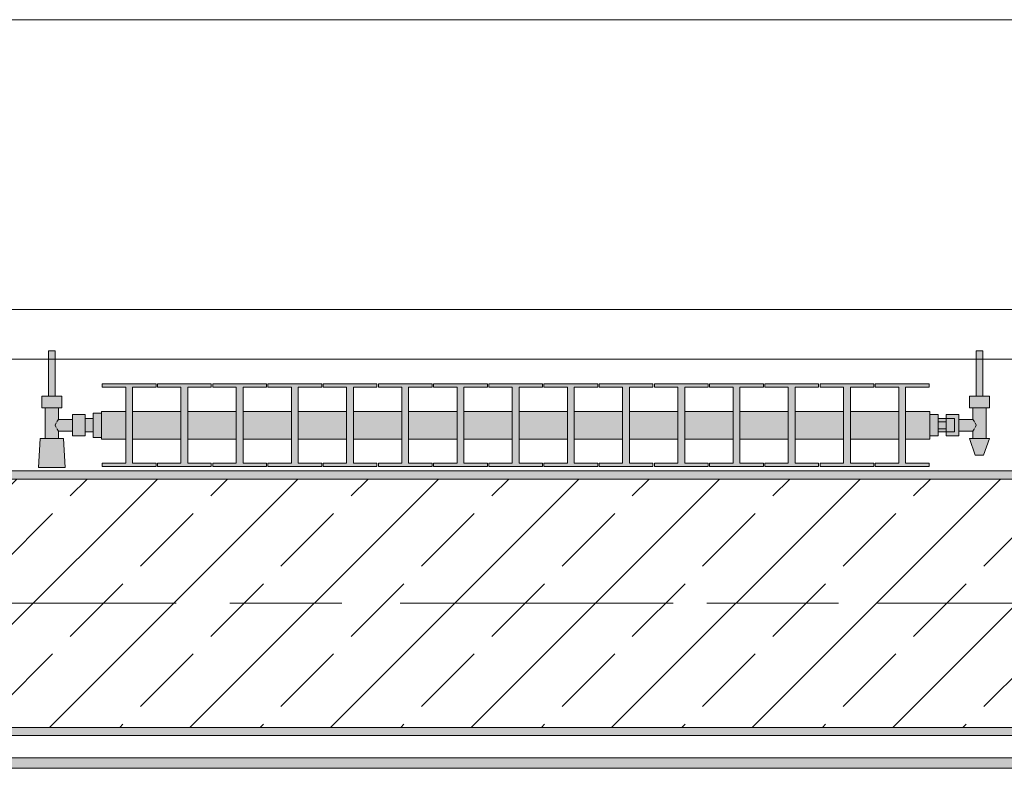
# Model space of a CAD drawing. Header units: metres. Extents: x -3.6 to 84.5, y -11 to 16.8.
# Tile 91 of 256: x 8.891 to 10.08, y 12.95 to 13.855. Entities that reach past the tile are written whole.
import ezdxf

# ---------------------------------------------------------------- set-up
doc = ezdxf.new("R2010")
doc.units = ezdxf.units.M
doc.header["$MEASUREMENT"] = 0
doc.linetypes.add('Achse', pattern=[0.2, 0.1, -0.05, 0, -0.05])
doc.linetypes.add('Strichlinie doppelt', pattern=[0.546806, 0.264583, -0.105833, 0.070556, -0.105833])
for name, color, linetype in [('451 - Universal.Achsen Raster', 7, 'Continuous'), ('604 - Struktur.Wand Aussen', 7, 'Continuous'), ('608 - Struktur.Träger', 7, 'Continuous'), ('801 - HKLSE.Heizung_ Klima_ Lüftung', 7, 'Continuous'), ('Neubau_653 - Abdeckung.TB Verkofferung', 7, 'Continuous')]:
    doc.layers.add(name, color=color, linetype=linetype)
pattern_1 = [(45, (0, 0), (-0.01767767, 0.01767767), [0, -0.025])]

msp = doc.modelspace()

# ---------------------------------------------------------------- hatches: boundary and pattern name
at = {"layer": '608 - Struktur.Träger', "linetype": 'Continuous', "lineweight": 0, "true_color": 0x000000}
h = msp.add_hatch(dxfattribs=at)
h.set_pattern_fill('Gips_0001', color=18, style=0, pattern_type=2)
h.set_pattern_definition(pattern_1)
h.paths.add_polyline_path([(11.17, 13.31), (7.89, 13.31), (7.89, 13.3), (11.17, 13.3)])
h = msp.add_hatch(dxfattribs=at)
h.set_pattern_fill('Beton__Stahlbeton_0001', color=18, style=0, pattern_type=2)
h.set_pattern_definition([(45, (0, 0), (-0.0848528, 0.0848528), []), (45, (-0.04243, 0.04243), (-0.0848528, 0.0848528), [0.09, -0.03])])
h.paths.add_polyline_path([(0.38, 13), (0.69, 13), (3.97, 13), (4.29, 13), (7.57, 13), (7.89, 13), (11.17, 13), (11.48, 13), (11.48, 13.3), (11.17, 13.3), (7.89, 13.3), (7.57, 13.3), (4.29, 13.3), (3.97, 13.3), (0.69, 13.3), (0.38, 13.3)])
h = msp.add_hatch(dxfattribs=at)
h.set_pattern_fill('Gips_0001', color=18, style=0, pattern_type=2)
h.set_pattern_definition(pattern_1)
h.paths.add_polyline_path([(7.89, 13), (7.89, 12.99), (11.17, 12.99), (11.17, 13)])
at = {"layer": '801 - HKLSE.Heizung_ Klima_ Lüftung', "linetype": 'Continuous', "lineweight": 0, "true_color": 0x3a3a3a}
for points in [[(8.99, 13.3503), (8.99, 13.3797), (8.98, 13.3797), (8.98, 13.373), (8.97, 13.373), (8.97, 13.378), (8.955, 13.378), (8.955, 13.372), (8.938, 13.372), (8.938, 13.386), (8.942, 13.386), (8.942, 13.4), (8.934, 13.4), (8.934, 13.455), (8.926, 13.455), (8.926, 13.4), (8.918, 13.4), (8.918, 13.386), (8.922, 13.386), (8.922, 13.349), (8.916, 13.349), (8.914, 13.314), (8.946, 13.314), (8.944, 13.349), (8.938, 13.349), (8.938, 13.358), (8.955, 13.358), (8.955, 13.352), (8.97, 13.352), (8.97, 13.357), (8.98, 13.357), (8.98, 13.3503)], [(9.99, 13.352), (10, 13.352), (10, 13.357), (10.01, 13.357), (10.01, 13.352), (10.025, 13.352), (10.025, 13.358), (10.042, 13.358), (10.042, 13.349), (10.038, 13.349), (10.045, 13.329), (10.055, 13.329), (10.062, 13.349), (10.058, 13.349), (10.058, 13.386), (10.062, 13.386), (10.062, 13.4), (10.054, 13.4), (10.054, 13.455), (10.046, 13.455), (10.046, 13.4), (10.038, 13.4), (10.038, 13.386), (10.042, 13.386), (10.042, 13.372), (10.025, 13.372), (10.025, 13.378), (10.01, 13.378), (10.01, 13.373), (10, 13.373), (10, 13.378), (9.99, 13.378)], [(8.99, 13.3817), (8.99, 13.3483), (9.0192, 13.3483), (9.0192, 13.3192), (8.9908, 13.3192), (8.9908, 13.315), (9.0558, 13.315), (9.0558, 13.3192), (9.0275, 13.3192), (9.0275, 13.3483), (9.0858, 13.3483), (9.0858, 13.3192), (9.0575, 13.3192), (9.0575, 13.315), (9.1225, 13.315), (9.1225, 13.3192), (9.0942, 13.3192), (9.0942, 13.3483), (9.1525, 13.3483), (9.1525, 13.3192), (9.1242, 13.3192), (9.1242, 13.315), (9.1892, 13.315), (9.1892, 13.3192), (9.1608, 13.3192), (9.1608, 13.3483), (9.2192, 13.3483), (9.2192, 13.3192), (9.1908, 13.3192), (9.1908, 13.315), (9.2558, 13.315), (9.2558, 13.3192), (9.2275, 13.3192), (9.2275, 13.3483), (9.2858, 13.3483), (9.2858, 13.3192), (9.2575, 13.3192), (9.2575, 13.315), (9.3225, 13.315), (9.3225, 13.3192), (9.2942, 13.3192), (9.2942, 13.3483), (9.3525, 13.3483), (9.3525, 13.3192), (9.3242, 13.3192), (9.3242, 13.315), (9.3892, 13.315), (9.3892, 13.3192), (9.3608, 13.3192), (9.3608, 13.3483), (9.4192, 13.3483), (9.4192, 13.3192), (9.3908, 13.3192), (9.3908, 13.315), (9.4558, 13.315), (9.4558, 13.3192), (9.4275, 13.3192), (9.4275, 13.3483), (9.4858, 13.3483), (9.4858, 13.3192), (9.4575, 13.3192), (9.4575, 13.315), (9.5225, 13.315), (9.5225, 13.3192), (9.4942, 13.3192), (9.4942, 13.3483), (9.5525, 13.3483), (9.5525, 13.3192), (9.5242, 13.3192), (9.5242, 13.315), (9.5892, 13.315), (9.5892, 13.3192), (9.5608, 13.3192), (9.5608, 13.3483), (9.6192, 13.3483), (9.6192, 13.3192), (9.5908, 13.3192), (9.5908, 13.315), (9.6558, 13.315), (9.6558, 13.3192), (9.6275, 13.3192), (9.6275, 13.3483), (9.6858, 13.3483), (9.6858, 13.3192), (9.6575, 13.3192), (9.6575, 13.315), (9.7225, 13.315), (9.7225, 13.3192), (9.6942, 13.3192), (9.6942, 13.3483), (9.7525, 13.3483), (9.7525, 13.3192), (9.7242, 13.3192), (9.7242, 13.315), (9.7892, 13.315), (9.7892, 13.3192), (9.7608, 13.3192), (9.7608, 13.3483), (9.8192, 13.3483), (9.8192, 13.3192), (9.7908, 13.3192), (9.7908, 13.315), (9.8558, 13.315), (9.8558, 13.3192), (9.8275, 13.3192), (9.8275, 13.3483), (9.8858, 13.3483), (9.8858, 13.3192), (9.8575, 13.3192), (9.8575, 13.315), (9.9225, 13.315), (9.9225, 13.3192), (9.8942, 13.3192), (9.8942, 13.3483), (9.9525, 13.3483), (9.9525, 13.3192), (9.9242, 13.3192), (9.9242, 13.315), (9.9892, 13.315), (9.9892, 13.3192), (9.9608, 13.3192), (9.9608, 13.3483), (9.99, 13.3483), (9.99, 13.3817), (9.9608, 13.3817), (9.9608, 13.4108), (9.9892, 13.4108), (9.9892, 13.415), (9.9242, 13.415), (9.9242, 13.4108), (9.9525, 13.4108), (9.9525, 13.3817), (9.8942, 13.3817), (9.8942, 13.4108), (9.9225, 13.4108), (9.9225, 13.415), (9.8575, 13.415), (9.8575, 13.4108), (9.8858, 13.4108), (9.8858, 13.3817), (9.8275, 13.3817), (9.8275, 13.4108), (9.8558, 13.4108), (9.8558, 13.415), (9.7908, 13.415), (9.7908, 13.4108), (9.8192, 13.4108), (9.8192, 13.3817), (9.7608, 13.3817), (9.7608, 13.4108), (9.7892, 13.4108), (9.7892, 13.415), (9.7242, 13.415), (9.7242, 13.4108), (9.7525, 13.4108), (9.7525, 13.3817), (9.6942, 13.3817), (9.6942, 13.4108), (9.7225, 13.4108), (9.7225, 13.415), (9.6575, 13.415), (9.6575, 13.4108), (9.6858, 13.4108), (9.6858, 13.3817), (9.6275, 13.3817), (9.6275, 13.4108), (9.6558, 13.4108), (9.6558, 13.415), (9.5908, 13.415), (9.5908, 13.4108), (9.6192, 13.4108), (9.6192, 13.3817), (9.5608, 13.3817), (9.5608, 13.4108), (9.5892, 13.4108), (9.5892, 13.415), (9.5242, 13.415), (9.5242, 13.4108), (9.5525, 13.4108), (9.5525, 13.3817), (9.4942, 13.3817), (9.4942, 13.4108), (9.5225, 13.4108), (9.5225, 13.415), (9.4575, 13.415), (9.4575, 13.4108), (9.4858, 13.4108), (9.4858, 13.3817), (9.4275, 13.3817), (9.4275, 13.4108), (9.4558, 13.4108), (9.4558, 13.415), (9.3908, 13.415), (9.3908, 13.4108), (9.4192, 13.4108), (9.4192, 13.3817), (9.3608, 13.3817), (9.3608, 13.4108), (9.3892, 13.4108), (9.3892, 13.415), (9.3242, 13.415), (9.3242, 13.4108), (9.3525, 13.4108), (9.3525, 13.3817), (9.2942, 13.3817), (9.2942, 13.4108), (9.3225, 13.4108), (9.3225, 13.415), (9.2575, 13.415), (9.2575, 13.4108), (9.2858, 13.4108), (9.2858, 13.3817), (9.2275, 13.3817), (9.2275, 13.4108), (9.2558, 13.4108), (9.2558, 13.415), (9.1908, 13.415), (9.1908, 13.4108), (9.2192, 13.4108), (9.2192, 13.3817), (9.1608, 13.3817), (9.1608, 13.4108), (9.1892, 13.4108), (9.1892, 13.415), (9.1242, 13.415), (9.1242, 13.4108), (9.1525, 13.4108), (9.1525, 13.3817), (9.0942, 13.3817), (9.0942, 13.4108), (9.1225, 13.4108), (9.1225, 13.415), (9.0575, 13.415), (9.0575, 13.4108), (9.0858, 13.4108), (9.0858, 13.3817), (9.0275, 13.3817), (9.0275, 13.4108), (9.0558, 13.4108), (9.0558, 13.415), (8.9908, 13.415), (8.9908, 13.4108), (9.0192, 13.4108), (9.0192, 13.3817)]]:
    msp.add_hatch(color=250, dxfattribs=at).paths.add_polyline_path(points)
at = {"layer": 'Neubau_653 - Abdeckung.TB Verkofferung', "linetype": 'Continuous', "lineweight": 0, "true_color": 0x000000}
h = msp.add_hatch(dxfattribs=at)
h.set_pattern_fill('Gips_0001', color=18, style=0, pattern_type=2)
h.set_pattern_definition(pattern_1)
h.paths.add_polyline_path([(7.91, 12.9505), (11.25, 12.9505), (11.25, 12.963), (7.91, 12.963)])

# ---------------------------------------------------------------- linework, layer by layer
at = {"layer": '451 - Universal.Achsen Raster', "color": 160, "linetype": 'Strichlinie doppelt', "lineweight": 9, "true_color": 0x3232ff}
msp.add_line((64.935, 13.15), (-3.175, 13.15), dxfattribs=at)
at = {"layer": '604 - Struktur.Wand Aussen', "color": 7, "linetype": 'Continuous', "lineweight": 13}
for p, q in [((10.72, 13.855), (8.32, 13.855)), ((8.32, 13.445), (10.72, 13.445))]:
    msp.add_line(p, q, dxfattribs=at)
at = {"layer": '608 - Struktur.Träger', "color": 7, "linetype": 'Continuous', "lineweight": 13}
for p, q in [((0.38, 13.31), (11.48, 13.31)), ((11.17, 13.3), (7.89, 13.3)), ((0.38, 12.99), (11.48, 12.99))]:
    msp.add_line(p, q, dxfattribs=at)
at = {"layer": '608 - Struktur.Träger', "color": 7, "linetype": 'Continuous', "lineweight": 5}
for p, q in [((11.17, 13.31), (7.89, 13.31)), ((11.17, 12.99), (7.89, 12.99))]:
    msp.add_line(p, q, dxfattribs=at)
at = {"layer": '608 - Struktur.Träger', "color": 7, "linetype": 'Achse', "lineweight": 9}
msp.add_line((0.38, 13.15), (11.48, 13.15), dxfattribs=at)
at = {"layer": '608 - Struktur.Träger', "color": 7, "linetype": 'Continuous', "lineweight": 13, "flags": 128}
msp.add_lwpolyline([(11.48, 13), (11.17, 13), (7.89, 13), (7.57, 13), (4.29, 13), (3.97, 13), (0.69, 13), (0.38, 13)], dxfattribs=at)
at = {"layer": '801 - HKLSE.Heizung_ Klima_ Lüftung', "color": 7, "linetype": 'Continuous', "lineweight": 5, "true_color": 0xebebeb}
for p, q in [((8.9272, 13.455), (8.926, 13.455)), ((8.926, 13.455), (8.926, 13.4)), ((8.93, 13.455), (8.9272, 13.455)), ((8.9328, 13.455), (8.93, 13.455)), ((8.934, 13.455), (8.9328, 13.455)), ((8.934, 13.455), (8.934, 13.4)), ((10.046, 13.455), (10.0472, 13.455)), ((10.046, 13.455), (10.046, 13.4)), ((10.0472, 13.455), (10.05, 13.455)), ((10.05, 13.455), (10.0528, 13.455)), ((10.0528, 13.455), (10.054, 13.455)), ((10.054, 13.455), (10.054, 13.4)), ((8.9908, 13.415), (8.9908, 13.4108)), ((9.0558, 13.415), (8.9908, 13.415)), ((8.9908, 13.415), (8.9908, 13.4108)), ((9.0558, 13.4108), (9.0558, 13.415)), ((9.0575, 13.415), (9.0575, 13.4108)), ((9.1225, 13.415), (9.0575, 13.415)), ((9.0575, 13.415), (9.0575, 13.4108)), ((9.1225, 13.4108), (9.1225, 13.415)), ((9.1225, 13.4108), (9.1225, 13.415)), ((9.1892, 13.415), (9.1242, 13.415)), ((9.1242, 13.415), (9.1242, 13.4108)), ((9.1892, 13.4108), (9.1892, 13.415)), ((9.1892, 13.4108), (9.1892, 13.415)), ((9.2558, 13.415), (9.1908, 13.415)), ((9.1908, 13.415), (9.1908, 13.4108)), ((9.2558, 13.4108), (9.2558, 13.415)), ((9.2575, 13.415), (9.2575, 13.4108)), ((9.3225, 13.415), (9.2575, 13.415)), ((9.2575, 13.415), (9.2575, 13.4108)), ((9.3225, 13.4108), (9.3225, 13.415)), ((9.3225, 13.4108), (9.3225, 13.415)), ((9.3892, 13.415), (9.3242, 13.415)), ((9.3242, 13.415), (9.3242, 13.4108)), ((9.3892, 13.4108), (9.3892, 13.415)), ((9.3908, 13.415), (9.3908, 13.4108)), ((9.4558, 13.415), (9.3908, 13.415)), ((9.3908, 13.415), (9.3908, 13.4108)), ((9.4558, 13.4108), (9.4558, 13.415)), ((9.5225, 13.415), (9.4575, 13.415)), ((9.4575, 13.415), (9.4575, 13.4108)), ((9.5225, 13.4108), (9.5225, 13.415)), ((9.5225, 13.4108), (9.5225, 13.415)), ((9.5892, 13.415), (9.5242, 13.415)), ((9.5242, 13.415), (9.5242, 13.4108)), ((9.5892, 13.4108), (9.5892, 13.415)), ((9.5892, 13.4108), (9.5892, 13.415)), ((9.5908, 13.415), (9.5908, 13.4108)), ((9.6558, 13.415), (9.5908, 13.415)), ((9.5908, 13.415), (9.5908, 13.4108)), ((9.6558, 13.4108), (9.6558, 13.415)), ((9.7225, 13.415), (9.6575, 13.415)), ((9.6575, 13.415), (9.6575, 13.4108)), ((9.7225, 13.4108), (9.7225, 13.415)), ((9.7892, 13.415), (9.7242, 13.415)), ((9.7242, 13.415), (9.7242, 13.4108)), ((9.7892, 13.4108), (9.7892, 13.415)), ((9.7892, 13.4108), (9.7892, 13.415)), ((9.7908, 13.415), (9.7908, 13.4108)), ((9.8558, 13.415), (9.7908, 13.415)), ((9.7908, 13.415), (9.7908, 13.4108)), ((9.8558, 13.4108), (9.8558, 13.415)), ((9.8575, 13.415), (9.8575, 13.4108)), ((9.9225, 13.415), (9.8575, 13.415)), ((9.8575, 13.415), (9.8575, 13.4108)), ((9.9225, 13.4108), (9.9225, 13.415)), ((9.9225, 13.4108), (9.9225, 13.415)), ((9.9242, 13.415), (9.9242, 13.4108)), ((9.9892, 13.415), (9.9242, 13.415)), ((9.9242, 13.415), (9.9242, 13.4108)), ((9.9892, 13.4108), (9.9892, 13.415)), ((8.924, 13.4), (8.918, 13.4)), ((8.918, 13.4), (8.918, 13.386)), ((8.936, 13.4), (8.924, 13.4)), ((8.9272, 13.4), (8.926, 13.4)), ((8.93, 13.4), (8.9272, 13.4)), ((8.9328, 13.4), (8.93, 13.4)), ((8.934, 13.4), (8.9328, 13.4)), ((8.942, 13.4), (8.936, 13.4)), ((8.942, 13.4), (8.942, 13.386)), ((8.9908, 13.4108), (9.0192, 13.4108)), ((9.0192, 13.4108), (9.0192, 13.3192)), ((9.0275, 13.3192), (9.0275, 13.4108)), ((9.0275, 13.4108), (9.0558, 13.4108)), ((9.0575, 13.4108), (9.0858, 13.4108)), ((9.0858, 13.4108), (9.0858, 13.3192)), ((9.0942, 13.3192), (9.0942, 13.4108)), ((9.0942, 13.4108), (9.1225, 13.4108)), ((9.1242, 13.4108), (9.1525, 13.4108)), ((9.1525, 13.4108), (9.1525, 13.3192)), ((9.1608, 13.3192), (9.1608, 13.4108)), ((9.1608, 13.4108), (9.1892, 13.4108)), ((9.1908, 13.4108), (9.2192, 13.4108)), ((9.2192, 13.4108), (9.2192, 13.3192)), ((9.2275, 13.3192), (9.2275, 13.4108)), ((9.2275, 13.4108), (9.2558, 13.4108)), ((9.2575, 13.4108), (9.2858, 13.4108)), ((9.2858, 13.4108), (9.2858, 13.3192)), ((9.2942, 13.3192), (9.2942, 13.4108)), ((9.2942, 13.4108), (9.3225, 13.4108)), ((9.3242, 13.4108), (9.3525, 13.4108)), ((9.3525, 13.4108), (9.3525, 13.3192)), ((9.3608, 13.3192), (9.3608, 13.4108)), ((9.3608, 13.4108), (9.3892, 13.4108)), ((9.3908, 13.4108), (9.4192, 13.4108)), ((9.4192, 13.4108), (9.4192, 13.3192)), ((9.4275, 13.3192), (9.4275, 13.4108)), ((9.4275, 13.4108), (9.4558, 13.4108)), ((9.4575, 13.4108), (9.4858, 13.4108)), ((9.4858, 13.4108), (9.4858, 13.3192)), ((9.4942, 13.3192), (9.4942, 13.4108)), ((9.4942, 13.4108), (9.5225, 13.4108)), ((9.5242, 13.4108), (9.5525, 13.4108)), ((9.5525, 13.4108), (9.5525, 13.3192)), ((9.5608, 13.3192), (9.5608, 13.4108)), ((9.5608, 13.4108), (9.5892, 13.4108)), ((9.5908, 13.4108), (9.6192, 13.4108)), ((9.6192, 13.4108), (9.6192, 13.3192)), ((9.6275, 13.3192), (9.6275, 13.4108)), ((9.6275, 13.4108), (9.6558, 13.4108)), ((9.6575, 13.4108), (9.6858, 13.4108)), ((9.6858, 13.4108), (9.6858, 13.3192)), ((9.6942, 13.3192), (9.6942, 13.4108)), ((9.6942, 13.4108), (9.7225, 13.4108)), ((9.7242, 13.4108), (9.7525, 13.4108)), ((9.7525, 13.4108), (9.7525, 13.3192)), ((9.7608, 13.3192), (9.7608, 13.4108)), ((9.7608, 13.4108), (9.7892, 13.4108)), ((9.7908, 13.4108), (9.8192, 13.4108)), ((9.8192, 13.4108), (9.8192, 13.3192)), ((9.8275, 13.3192), (9.8275, 13.4108)), ((9.8275, 13.4108), (9.8558, 13.4108)), ((9.8575, 13.4108), (9.8858, 13.4108)), ((9.8858, 13.4108), (9.8858, 13.3192)), ((9.8942, 13.3192), (9.8942, 13.4108)), ((9.8942, 13.4108), (9.9225, 13.4108)), ((9.9242, 13.4108), (9.9525, 13.4108)), ((9.9525, 13.4108), (9.9525, 13.3192)), ((9.9608, 13.3192), (9.9608, 13.4108)), ((9.9608, 13.4108), (9.9892, 13.4108)), ((10.038, 13.4), (10.044, 13.4)), ((10.038, 13.4), (10.038, 13.386)), ((10.044, 13.4), (10.056, 13.4)), ((10.046, 13.4), (10.0472, 13.4)), ((10.0472, 13.4), (10.05, 13.4)), ((10.05, 13.4), (10.0528, 13.4)), ((10.0528, 13.4), (10.054, 13.4)), ((10.056, 13.4), (10.062, 13.4)), ((10.062, 13.4), (10.062, 13.386)), ((8.924, 13.386), (8.918, 13.386)), ((8.922, 13.386), (8.922, 13.349)), ((8.936, 13.386), (8.924, 13.386)), ((8.942, 13.386), (8.936, 13.386)), ((8.938, 13.386), (8.938, 13.372)), ((8.955, 13.378), (8.955, 13.3715)), ((8.955, 13.378), (8.97, 13.378)), ((8.97, 13.378), (8.97, 13.3715)), ((8.98, 13.3797), (8.98, 13.365)), ((8.98, 13.3797), (8.99, 13.3797)), ((8.98, 13.3797), (8.98, 13.365)), ((8.98, 13.3797), (8.99, 13.3797)), ((8.99, 13.3817), (8.99, 13.3768)), ((8.99, 13.3817), (9.0192, 13.3817)), ((8.99, 13.3768), (8.99, 13.365)), ((9.0275, 13.3817), (9.0858, 13.3817)), ((9.0942, 13.3817), (9.1525, 13.3817)), ((9.1608, 13.3817), (9.2192, 13.3817)), ((9.2275, 13.3817), (9.2858, 13.3817)), ((9.2942, 13.3817), (9.3525, 13.3817)), ((9.3608, 13.3817), (9.4192, 13.3817)), ((9.4275, 13.3817), (9.4858, 13.3817)), ((9.4942, 13.3817), (9.5525, 13.3817)), ((9.5608, 13.3817), (9.6192, 13.3817)), ((9.6275, 13.3817), (9.6858, 13.3817)), ((9.6942, 13.3817), (9.7525, 13.3817)), ((9.7608, 13.3817), (9.8192, 13.3817)), ((9.8275, 13.3817), (9.8858, 13.3817)), ((9.8942, 13.3817), (9.9525, 13.3817)), ((9.9608, 13.3817), (9.99, 13.3817)), ((9.99, 13.3817), (9.99, 13.3768)), ((9.99, 13.378), (10, 13.378)), ((9.99, 13.3768), (9.99, 13.365)), ((10, 13.378), (10, 13.365)), ((10.01, 13.373), (10.01, 13.378)), ((10.01, 13.378), (10.01, 13.3715)), ((10.025, 13.378), (10.01, 13.378)), ((10.025, 13.378), (10.025, 13.3715)), ((10.038, 13.386), (10.044, 13.386)), ((10.042, 13.386), (10.042, 13.372)), ((10.044, 13.386), (10.056, 13.386)), ((10.056, 13.386), (10.062, 13.386)), ((10.058, 13.386), (10.058, 13.349)), ((8.9353, 13.3679), (8.9339, 13.365)), ((8.9339, 13.365), (8.9353, 13.3621)), ((8.9363, 13.3699), (8.9358, 13.3689)), ((8.938, 13.372), (8.9363, 13.3699)), ((8.938, 13.372), (8.955, 13.372)), ((8.955, 13.3715), (8.955, 13.3585)), ((8.97, 13.373), (8.98, 13.373)), ((8.97, 13.3715), (8.97, 13.3585)), ((8.98, 13.373), (8.98, 13.3707)), ((8.98, 13.3707), (8.98, 13.365)), ((8.98, 13.365), (8.98, 13.3503)), ((8.98, 13.365), (8.98, 13.3503)), ((8.98, 13.365), (8.98, 13.3593)), ((8.99, 13.365), (8.99, 13.3532)), ((9.99, 13.365), (9.99, 13.3532)), ((10.01, 13.373), (10, 13.373)), ((10, 13.3693), (10.01, 13.3693)), ((10, 13.365), (10, 13.352)), ((10.01, 13.373), (10.01, 13.3707)), ((10.01, 13.373), (10.02, 13.373)), ((10.01, 13.373), (10.01, 13.3707)), ((10.01, 13.3715), (10.01, 13.3693)), ((10.01, 13.3707), (10.01, 13.365)), ((10.01, 13.3707), (10.01, 13.3693)), ((10.01, 13.3693), (10.01, 13.365)), ((10.01, 13.365), (10.01, 13.3607)), ((10.01, 13.365), (10.01, 13.3593)), ((10.02, 13.373), (10.02, 13.3707)), ((10.02, 13.3707), (10.02, 13.365)), ((10.02, 13.365), (10.02, 13.3593)), ((10.042, 13.372), (10.025, 13.372)), ((10.025, 13.3715), (10.025, 13.3585)), ((10.042, 13.372), (10.0437, 13.3699)), ((10.0437, 13.3699), (10.0442, 13.3689)), ((10.0447, 13.3679), (10.0461, 13.365)), ((10.0461, 13.365), (10.0447, 13.3621)), ((8.9358, 13.3611), (8.9363, 13.3601)), ((8.9363, 13.3601), (8.938, 13.358)), ((8.938, 13.358), (8.938, 13.349)), ((8.938, 13.358), (8.955, 13.358)), ((8.955, 13.3585), (8.955, 13.352)), ((8.955, 13.352), (8.97, 13.352)), ((8.97, 13.3585), (8.97, 13.352)), ((8.97, 13.357), (8.98, 13.357)), ((8.98, 13.3593), (8.98, 13.357)), ((8.99, 13.3532), (8.99, 13.3483)), ((9.99, 13.3532), (9.99, 13.3483)), ((9.99, 13.352), (10, 13.352)), ((9.99, 13.352), (10, 13.352)), ((9.99, 13.352), (10, 13.352)), ((9.99, 13.352), (10, 13.352)), ((10, 13.3607), (10.01, 13.3607)), ((10.01, 13.357), (10, 13.357)), ((10.01, 13.3607), (10.01, 13.3585)), ((10.01, 13.3607), (10.01, 13.3593)), ((10.01, 13.3593), (10.01, 13.357)), ((10.01, 13.3593), (10.01, 13.357)), ((10.01, 13.3585), (10.01, 13.352)), ((10.01, 13.357), (10.02, 13.357)), ((10.01, 13.352), (10.01, 13.357)), ((10.025, 13.352), (10.01, 13.352)), ((10.02, 13.3593), (10.02, 13.357)), ((10.025, 13.3585), (10.025, 13.352)), ((10.042, 13.358), (10.025, 13.358)), ((10.0437, 13.3601), (10.042, 13.358)), ((10.042, 13.358), (10.042, 13.349)), ((10.0442, 13.3611), (10.0437, 13.3601)), ((8.916, 13.349), (8.914, 13.314)), ((8.9201, 13.349), (8.916, 13.349)), ((8.93, 13.349), (8.9201, 13.349)), ((8.9399, 13.349), (8.93, 13.349)), ((8.944, 13.349), (8.9399, 13.349)), ((8.944, 13.349), (8.946, 13.314)), ((8.98, 13.3503), (8.99, 13.3503)), ((8.98, 13.3503), (8.99, 13.3503)), ((8.98, 13.3503), (8.99, 13.3503)), ((8.98, 13.3503), (8.99, 13.3503)), ((8.99, 13.3483), (9.0192, 13.3483)), ((9.0275, 13.3483), (9.0858, 13.3483)), ((9.0942, 13.3483), (9.1525, 13.3483)), ((9.1608, 13.3483), (9.2192, 13.3483)), ((9.2275, 13.3483), (9.2858, 13.3483)), ((9.2942, 13.3483), (9.3525, 13.3483)), ((9.3608, 13.3483), (9.4192, 13.3483)), ((9.4275, 13.3483), (9.4858, 13.3483)), ((9.4942, 13.3483), (9.5525, 13.3483)), ((9.5608, 13.3483), (9.6192, 13.3483)), ((9.6275, 13.3483), (9.6858, 13.3483)), ((9.6942, 13.3483), (9.7525, 13.3483)), ((9.7608, 13.3483), (9.8192, 13.3483)), ((9.8275, 13.3483), (9.8858, 13.3483)), ((9.8942, 13.3483), (9.9525, 13.3483)), ((9.9608, 13.3483), (9.99, 13.3483)), ((10.038, 13.349), (10.0415, 13.349)), ((10.038, 13.349), (10.045, 13.329)), ((10.0415, 13.349), (10.05, 13.349)), ((10.05, 13.349), (10.0585, 13.349)), ((10.062, 13.349), (10.055, 13.329)), ((10.0585, 13.349), (10.062, 13.349)), ((10.045, 13.329), (10.0465, 13.329)), ((10.0465, 13.329), (10.05, 13.329)), ((10.05, 13.329), (10.0535, 13.329)), ((10.0535, 13.329), (10.055, 13.329)), ((8.9908, 13.3192), (8.9908, 13.315)), ((9.0192, 13.3192), (8.9908, 13.3192)), ((8.9908, 13.3192), (8.9908, 13.315)), ((9.0558, 13.3192), (9.0275, 13.3192)), ((9.0558, 13.315), (9.0558, 13.3192)), ((9.0575, 13.3192), (9.0575, 13.315)), ((9.0858, 13.3192), (9.0575, 13.3192)), ((9.0575, 13.3192), (9.0575, 13.315)), ((9.1225, 13.3192), (9.0942, 13.3192)), ((9.1225, 13.315), (9.1225, 13.3192)), ((9.1225, 13.315), (9.1225, 13.3192)), ((9.1525, 13.3192), (9.1242, 13.3192)), ((9.1242, 13.3192), (9.1242, 13.315)), ((9.1892, 13.3192), (9.1608, 13.3192)), ((9.1892, 13.315), (9.1892, 13.3192)), ((9.1892, 13.315), (9.1892, 13.3192)), ((9.2192, 13.3192), (9.1908, 13.3192)), ((9.1908, 13.3192), (9.1908, 13.315)), ((9.2558, 13.3192), (9.2275, 13.3192)), ((9.2558, 13.315), (9.2558, 13.3192)), ((9.2575, 13.3192), (9.2575, 13.315)), ((9.2858, 13.3192), (9.2575, 13.3192)), ((9.2575, 13.3192), (9.2575, 13.315)), ((9.3225, 13.3192), (9.2942, 13.3192)), ((9.3225, 13.315), (9.3225, 13.3192)), ((9.3225, 13.315), (9.3225, 13.3192)), ((9.3525, 13.3192), (9.3242, 13.3192)), ((9.3242, 13.3192), (9.3242, 13.315)), ((9.3892, 13.3192), (9.3608, 13.3192)), ((9.3892, 13.315), (9.3892, 13.3192)), ((9.3908, 13.3192), (9.3908, 13.315)), ((9.4192, 13.3192), (9.3908, 13.3192)), ((9.3908, 13.3192), (9.3908, 13.315)), ((9.4558, 13.3192), (9.4275, 13.3192)), ((9.4558, 13.315), (9.4558, 13.3192)), ((9.4858, 13.3192), (9.4575, 13.3192)), ((9.4575, 13.3192), (9.4575, 13.315)), ((9.5225, 13.3192), (9.4942, 13.3192)), ((9.5225, 13.315), (9.5225, 13.3192)), ((9.5225, 13.315), (9.5225, 13.3192)), ((9.5525, 13.3192), (9.5242, 13.3192)), ((9.5242, 13.3192), (9.5242, 13.315)), ((9.5892, 13.3192), (9.5608, 13.3192)), ((9.5892, 13.315), (9.5892, 13.3192)), ((9.5892, 13.315), (9.5892, 13.3192)), ((9.5908, 13.3192), (9.5908, 13.315)), ((9.6192, 13.3192), (9.5908, 13.3192)), ((9.5908, 13.3192), (9.5908, 13.315)), ((9.6558, 13.3192), (9.6275, 13.3192)), ((9.6558, 13.315), (9.6558, 13.3192)), ((9.6858, 13.3192), (9.6575, 13.3192)), ((9.6575, 13.3192), (9.6575, 13.315)), ((9.7225, 13.3192), (9.6942, 13.3192)), ((9.7225, 13.315), (9.7225, 13.3192)), ((9.7525, 13.3192), (9.7242, 13.3192)), ((9.7242, 13.3192), (9.7242, 13.315)), ((9.7892, 13.3192), (9.7608, 13.3192)), ((9.7892, 13.315), (9.7892, 13.3192)), ((9.7892, 13.315), (9.7892, 13.3192)), ((9.7908, 13.3192), (9.7908, 13.315)), ((9.8192, 13.3192), (9.7908, 13.3192)), ((9.7908, 13.3192), (9.7908, 13.315)), ((9.8558, 13.3192), (9.8275, 13.3192)), ((9.8558, 13.315), (9.8558, 13.3192)), ((9.8575, 13.3192), (9.8575, 13.315)), ((9.8858, 13.3192), (9.8575, 13.3192)), ((9.8575, 13.3192), (9.8575, 13.315)), ((9.9225, 13.3192), (9.8942, 13.3192)), ((9.9225, 13.315), (9.9225, 13.3192)), ((9.9225, 13.315), (9.9225, 13.3192)), ((9.9242, 13.3192), (9.9242, 13.315)), ((9.9525, 13.3192), (9.9242, 13.3192)), ((9.9242, 13.3192), (9.9242, 13.315)), ((9.9892, 13.3192), (9.9608, 13.3192)), ((9.9892, 13.315), (9.9892, 13.3192)), ((8.9187, 13.314), (8.914, 13.314)), ((8.914, 13.314), (8.9187, 13.314)), ((8.93, 13.314), (8.9187, 13.314)), ((8.9187, 13.314), (8.93, 13.314)), ((8.9413, 13.314), (8.93, 13.314)), ((8.93, 13.314), (8.9413, 13.314)), ((8.9413, 13.314), (8.946, 13.314)), ((8.946, 13.314), (8.9413, 13.314)), ((8.9908, 13.315), (9.0558, 13.315)), ((8.9908, 13.315), (9.0558, 13.315)), ((9.0575, 13.315), (9.1225, 13.315)), ((9.0575, 13.315), (9.1225, 13.315)), ((9.1242, 13.315), (9.1892, 13.315)), ((9.1242, 13.315), (9.1892, 13.315)), ((9.1908, 13.315), (9.2558, 13.315)), ((9.1908, 13.315), (9.2558, 13.315)), ((9.2575, 13.315), (9.3225, 13.315)), ((9.2575, 13.315), (9.3225, 13.315)), ((9.3242, 13.315), (9.3892, 13.315)), ((9.3242, 13.315), (9.3892, 13.315)), ((9.3908, 13.315), (9.4558, 13.315)), ((9.3908, 13.315), (9.4558, 13.315)), ((9.4575, 13.315), (9.5225, 13.315)), ((9.4575, 13.315), (9.5225, 13.315)), ((9.5242, 13.315), (9.5892, 13.315)), ((9.5242, 13.315), (9.5892, 13.315)), ((9.5908, 13.315), (9.6558, 13.315)), ((9.5908, 13.315), (9.6558, 13.315)), ((9.6575, 13.315), (9.7225, 13.315)), ((9.6575, 13.315), (9.7225, 13.315)), ((9.7242, 13.315), (9.7892, 13.315)), ((9.7242, 13.315), (9.7892, 13.315)), ((9.7908, 13.315), (9.8558, 13.315)), ((9.7908, 13.315), (9.8558, 13.315)), ((9.8575, 13.315), (9.9225, 13.315)), ((9.8575, 13.315), (9.9225, 13.315)), ((9.9242, 13.315), (9.9892, 13.315)), ((9.9242, 13.315), (9.9892, 13.315))]:
    msp.add_line(p, q, dxfattribs=at)
at = {"layer": 'Neubau_653 - Abdeckung.TB Verkofferung', "color": 1, "linetype": 'Continuous', "lineweight": 9}
for p, q in [((7.91, 13.505), (11.25, 13.505)), ((7.91, 12.9505), (11.25, 12.9505))]:
    msp.add_line(p, q, dxfattribs=at)
at = {"layer": 'Neubau_653 - Abdeckung.TB Verkofferung', "color": 1, "linetype": 'Continuous', "lineweight": 5}
for p, q in [((11.25, 12.99), (7.91, 12.99)), ((11.25, 12.963), (7.91, 12.963)), ((11.25, 12.9505), (7.91, 12.9505))]:
    msp.add_line(p, q, dxfattribs=at)

doc.saveas('drawing.dxf')
